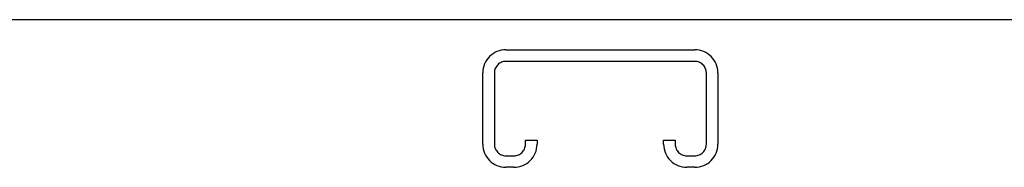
# Model space of a CAD drawing. Header units: inches. Extents: x 0 to 277, y 0 to 179.
# Tile 85 of 94: x 96.336 to 99.739, y 123.409 to 123.919. Entities that reach past the tile are written whole.
import ezdxf

# ---------------------------------------------------------------- set-up
doc = ezdxf.new("R2010")
doc.units = ezdxf.units.IN
doc.header["$LTSCALE"] = 15.20914
doc.header["$MEASUREMENT"] = 0
doc.linetypes.add('HIDDEN', pattern=[0.2, 0.1, -0.1])
doc.layers.get('0').update_dxf_attribs({"linetype": 'CONTINUOUS'})
doc.layers.add('DEFAULT_2', color=8, linetype='HIDDEN')

msp = doc.modelspace()

# ---------------------------------------------------------------- linework, layer by layer
at = {"color": 3, "linetype": 'Continuous'}
msp.add_line((120.1037, 123.9195), (60.2077, 123.9195), dxfattribs=at)
at = {"layer": 'DEFAULT_2', "color": 8, "linetype": 'HIDDEN'}
for p, q in [((98.017, 123.8155), (98.6695, 123.8155)), ((98.6695, 123.7755), (98.017, 123.7755)), ((97.937, 123.4892), (97.937, 123.7355)), ((97.977, 123.7355), (97.977, 123.4892)), ((98.7095, 123.4892), (98.7095, 123.7355)), ((98.7495, 123.7355), (98.7495, 123.4892)), ((98.0845, 123.4892), (98.0845, 123.503)), ((98.0845, 123.503), (98.1245, 123.503)), ((98.1245, 123.503), (98.1245, 123.4892)), ((98.562, 123.4892), (98.562, 123.503)), ((98.562, 123.503), (98.602, 123.503)), ((98.602, 123.503), (98.602, 123.4892)), ((98.017, 123.4492), (98.0445, 123.4492)), ((98.642, 123.4492), (98.6695, 123.4492)), ((98.0445, 123.4092), (98.017, 123.4092)), ((98.6695, 123.4092), (98.642, 123.4092))]:
    msp.add_line(p, q, dxfattribs=at)
for centre, radius, start, end in [((98.017, 123.7355), 0.08, 90, 180), ((98.6695, 123.7355), 0.08, 0, 90), ((98.017, 123.7355), 0.04, 90, 180), ((98.6695, 123.7355), 0.04, 0, 90), ((98.017, 123.4892), 0.08, 180, 270), ((98.017, 123.4892), 0.04, 180, 270), ((98.0445, 123.4892), 0.08, 270, 360), ((98.0445, 123.4892), 0.04, 270, 360), ((98.642, 123.4892), 0.08, 180, 270), ((98.642, 123.4892), 0.04, 180, 270), ((98.6695, 123.4892), 0.08, 270, 360), ((98.6695, 123.4892), 0.04, 270, 360)]:
    msp.add_arc(centre, radius, start, end, dxfattribs=at)

doc.saveas('drawing.dxf')
